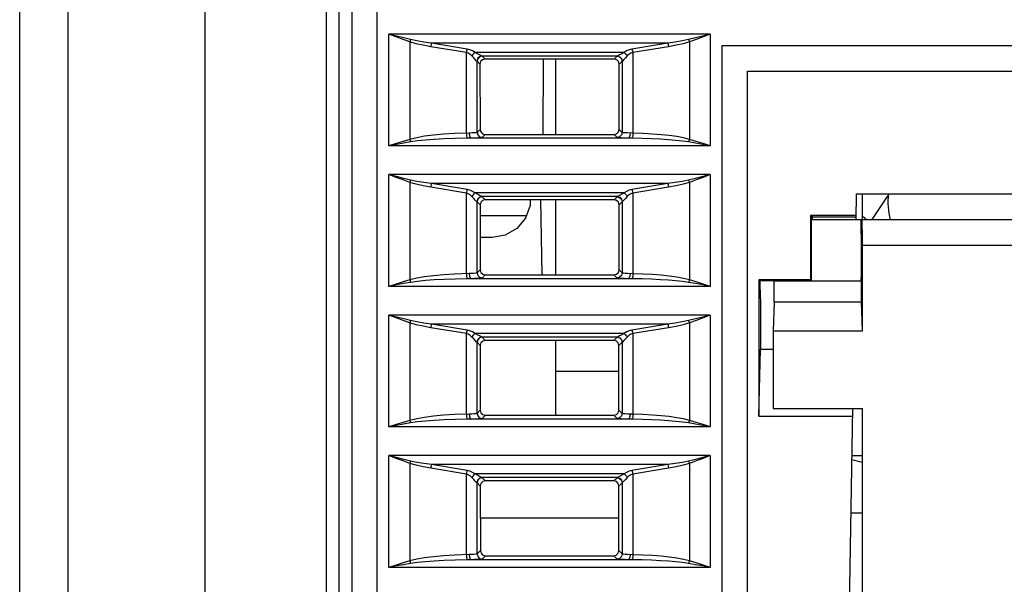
# Model space of a CAD drawing. Header units: millimetres. Extents: x 0 to 600, y 0 to 600.
# Tile 26 of 39: x 246 to 285, y 465 to 487. Entities that reach past the tile are written whole.
import ezdxf

# ---------------------------------------------------------------- set-up
doc = ezdxf.new("R2010")
doc.units = ezdxf.units.MM
doc.header["$LTSCALE"] = 39.111111
doc.layers.get('0').update_dxf_attribs({"linetype": 'CONTINUOUS'})

msp = doc.modelspace()

# ---------------------------------------------------------------- linework, layer by layer
at = {"color": 7, "linetype": 'CONTINUOUS'}
for p, q in [((246.223, 453.324), (246.223, 518.224)), ((248.119, 453.324), (248.119, 518.224)), ((253.485, 453.324), (253.485, 518.224)), ((258.223, 518.224), (258.223, 453.324)), ((258.723, 518.224), (258.723, 452.824)), ((259.223, 517.224), (259.223, 455.224)), ((260.223, 456.224), (260.223, 516.224)), ((260.682, 482.306), (260.682, 486.681)), ((260.978, 486.604), (260.682, 486.681)), ((260.966, 486.573), (260.682, 486.681)), ((273.265, 486.681), (260.682, 486.681)), ((261.238, 486.471), (260.966, 486.573)), ((261.26, 486.531), (260.978, 486.604)), ((272.969, 486.604), (272.687, 486.531)), ((272.981, 486.573), (272.709, 486.471)), ((273.265, 486.681), (272.969, 486.604)), ((273.265, 486.681), (272.981, 486.573)), ((273.265, 486.681), (273.265, 482.306)), ((261.497, 486.377), (261.238, 486.471)), ((261.53, 486.464), (261.26, 486.531)), ((261.508, 486.407), (261.497, 486.377)), ((261.497, 486.377), (261.497, 482.56)), ((261.746, 486.303), (261.497, 486.377)), ((261.519, 486.436), (261.508, 486.407)), ((261.53, 486.464), (261.519, 486.436)), ((261.778, 486.411), (261.53, 486.464)), ((262.018, 486.241), (261.746, 486.303)), ((262.051, 486.366), (261.778, 486.411)), ((262.317, 486.186), (262.018, 486.241)), ((262.349, 486.327), (262.051, 486.366)), ((262.326, 486.238), (262.317, 486.186)), ((263.714, 485.955), (262.317, 486.186)), ((262.337, 486.286), (262.326, 486.238)), ((262.349, 486.327), (262.337, 486.286)), ((271.598, 486.327), (262.349, 486.327)), ((263.747, 486.096), (262.349, 486.327)), ((271.598, 486.327), (270.2, 486.096)), ((271.63, 486.186), (270.233, 485.955)), ((271.895, 486.366), (271.598, 486.327)), ((271.598, 486.327), (271.61, 486.286)), ((271.61, 486.286), (271.621, 486.238)), ((271.621, 486.238), (271.63, 486.186)), ((271.927, 486.24), (271.63, 486.186)), ((272.168, 486.411), (271.895, 486.366)), ((272.201, 486.303), (271.927, 486.24)), ((272.417, 486.464), (272.168, 486.411)), ((272.449, 486.377), (272.201, 486.303)), ((272.687, 486.531), (272.417, 486.464)), ((272.417, 486.464), (272.428, 486.436)), ((272.428, 486.436), (272.439, 486.407)), ((272.439, 486.407), (272.449, 486.377)), ((272.709, 486.471), (272.449, 486.377)), ((272.449, 486.377), (272.449, 482.56)), ((273.723, 486.224), (273.723, 456.224)), ((349.224, 486.224), (273.723, 486.224)), ((263.724, 486.007), (263.714, 485.955)), ((263.714, 482.802), (263.714, 485.955)), ((263.791, 485.928), (263.714, 485.955)), ((263.735, 486.055), (263.724, 486.007)), ((263.747, 486.096), (263.735, 486.055)), ((263.854, 486.07), (263.747, 486.096)), ((263.865, 485.884), (263.791, 485.928)), ((263.958, 486.025), (263.854, 486.07)), ((263.934, 485.823), (263.865, 485.884)), ((263.967, 485.877), (263.934, 485.823)), ((264.001, 485.75), (263.934, 485.823)), ((264.055, 485.964), (263.958, 486.025)), ((264.008, 485.926), (263.967, 485.877)), ((264.055, 485.964), (264.008, 485.926)), ((264.149, 485.912), (264.055, 485.964)), ((269.892, 485.964), (264.055, 485.964)), ((264.233, 485.865), (264.149, 485.912)), ((264.326, 485.818), (264.227, 485.791)), ((264.332, 485.815), (264.232, 485.788)), ((264.293, 485.832), (264.233, 485.865)), ((264.326, 485.818), (264.293, 485.832)), ((264.33, 485.817), (264.326, 485.818)), ((269.621, 485.818), (264.326, 485.818)), ((264.332, 485.815), (264.33, 485.817)), ((264.447, 485.7), (264.332, 485.815)), ((269.615, 485.815), (269.5, 485.7)), ((269.617, 485.817), (269.615, 485.815)), ((269.615, 485.815), (269.715, 485.788)), ((269.621, 485.818), (269.617, 485.817)), ((269.653, 485.832), (269.621, 485.818)), ((269.621, 485.818), (269.72, 485.791)), ((269.713, 485.864), (269.653, 485.832)), ((269.796, 485.911), (269.713, 485.864)), ((269.892, 485.964), (269.796, 485.911)), ((269.989, 486.025), (269.892, 485.964)), ((269.892, 485.964), (269.939, 485.926)), ((269.939, 485.926), (269.98, 485.877)), ((270.013, 485.823), (269.944, 485.748)), ((269.98, 485.877), (270.013, 485.823)), ((270.093, 486.07), (269.989, 486.025)), ((270.082, 485.884), (270.013, 485.823)), ((270.156, 485.928), (270.082, 485.884)), ((270.2, 486.096), (270.093, 486.07)), ((270.233, 485.955), (270.156, 485.928)), ((270.2, 486.096), (270.212, 486.055)), ((270.212, 486.055), (270.223, 486.007)), ((270.223, 486.007), (270.233, 485.955)), ((270.233, 485.955), (270.233, 482.802)), ((264.061, 485.684), (264.001, 485.75)), ((264.104, 485.638), (264.061, 485.684)), ((264.128, 485.618), (264.104, 485.638)), ((264.155, 485.718), (264.128, 485.618)), ((264.13, 485.617), (264.128, 485.618)), ((264.132, 485.615), (264.13, 485.617)), ((264.159, 485.715), (264.132, 485.615)), ((264.132, 482.832), (264.132, 485.615)), ((264.247, 485.5), (264.132, 485.615)), ((264.227, 485.791), (264.155, 485.718)), ((264.232, 485.788), (264.159, 485.715)), ((264.274, 485.601), (264.247, 485.5)), ((264.247, 485.5), (264.249, 482.95)), ((264.347, 485.673), (264.274, 485.601)), ((264.447, 485.7), (264.347, 485.673)), ((269.5, 485.7), (264.447, 485.7)), ((266.725, 482.75), (266.733, 485.7)), ((267.223, 482.75), (267.223, 485.7)), ((269.6, 485.673), (269.5, 485.7)), ((269.673, 485.601), (269.6, 485.673)), ((269.7, 485.5), (269.673, 485.601)), ((269.698, 482.95), (269.7, 485.5)), ((269.815, 485.615), (269.7, 485.5)), ((269.715, 485.788), (269.788, 485.715)), ((269.72, 485.791), (269.792, 485.718)), ((269.788, 485.715), (269.815, 485.615)), ((269.792, 485.718), (269.819, 485.618)), ((269.816, 485.617), (269.815, 485.615)), ((269.815, 485.615), (269.815, 482.832)), ((269.819, 485.618), (269.816, 485.617)), ((269.842, 485.638), (269.819, 485.618)), ((269.885, 485.683), (269.842, 485.638)), ((269.944, 485.748), (269.885, 485.683)), ((274.723, 455.224), (274.723, 485.224)), ((274.723, 485.224), (350.224, 485.224)), ((262.425, 482.722), (262.081, 482.678)), ((262.815, 482.758), (262.425, 482.722)), ((263.249, 482.785), (262.815, 482.758)), ((263.821, 482.805), (263.249, 482.785)), ((263.714, 482.802), (263.72, 482.709)), ((263.922, 482.809), (263.821, 482.805)), ((263.821, 482.805), (263.832, 482.708)), ((264.013, 482.814), (263.922, 482.809)), ((264.079, 482.82), (264.013, 482.814)), ((264.118, 482.826), (264.079, 482.82)), ((264.132, 482.832), (264.118, 482.826)), ((264.249, 482.95), (264.132, 482.832)), ((264.132, 482.832), (264.159, 482.732)), ((264.159, 482.732), (264.232, 482.659)), ((264.249, 482.95), (264.276, 482.85)), ((264.276, 482.85), (264.349, 482.777)), ((264.449, 482.75), (264.332, 482.632)), ((264.349, 482.777), (264.449, 482.75)), ((264.449, 482.75), (269.498, 482.75)), ((269.498, 482.75), (269.598, 482.777)), ((269.615, 482.632), (269.498, 482.75)), ((269.598, 482.777), (269.671, 482.85)), ((269.671, 482.85), (269.698, 482.95)), ((269.815, 482.832), (269.698, 482.95)), ((269.788, 482.732), (269.715, 482.659)), ((269.815, 482.832), (269.788, 482.732)), ((269.829, 482.826), (269.815, 482.832)), ((269.868, 482.82), (269.829, 482.826)), ((269.936, 482.814), (269.868, 482.82)), ((270.026, 482.809), (269.936, 482.814)), ((270.233, 482.802), (270.026, 482.809)), ((270.126, 482.805), (270.115, 482.708)), ((270.233, 482.802), (270.227, 482.709)), ((270.627, 482.789), (270.233, 482.802)), ((270.998, 482.768), (270.627, 482.789)), ((271.344, 482.74), (270.998, 482.768)), ((271.661, 482.706), (271.344, 482.74)), ((260.963, 482.396), (260.682, 482.306)), ((260.974, 482.36), (260.682, 482.306)), ((261.234, 482.481), (260.963, 482.396)), ((261.257, 482.411), (260.974, 482.36)), ((261.497, 482.56), (261.234, 482.481)), ((261.53, 482.458), (261.257, 482.411)), ((261.771, 482.625), (261.497, 482.56)), ((261.497, 482.56), (261.508, 482.525)), ((261.508, 482.525), (261.519, 482.49)), ((261.519, 482.49), (261.53, 482.458)), ((261.804, 482.497), (261.53, 482.458)), ((262.081, 482.678), (261.771, 482.625)), ((262.113, 482.529), (261.804, 482.497)), ((262.458, 482.555), (262.113, 482.529)), ((262.847, 482.577), (262.458, 482.555)), ((263.281, 482.593), (262.847, 482.577)), ((263.747, 482.603), (263.281, 482.593)), ((263.72, 482.709), (263.731, 482.637)), ((263.731, 482.637), (263.747, 482.603)), ((263.896, 482.605), (263.747, 482.603)), ((263.832, 482.708), (263.859, 482.635)), ((263.859, 482.635), (263.896, 482.605)), ((264.038, 482.609), (263.896, 482.605)), ((270.051, 482.605), (263.896, 482.605)), ((264.165, 482.614), (264.038, 482.609)), ((264.258, 482.62), (264.165, 482.614)), ((264.232, 482.659), (264.332, 482.632)), ((264.312, 482.626), (264.258, 482.62)), ((264.332, 482.632), (264.312, 482.626)), ((269.715, 482.659), (269.615, 482.632)), ((269.635, 482.626), (269.615, 482.632)), ((269.69, 482.62), (269.635, 482.626)), ((269.784, 482.614), (269.69, 482.62)), ((269.91, 482.609), (269.784, 482.614)), ((270.051, 482.605), (269.91, 482.609)), ((270.088, 482.635), (270.051, 482.605)), ((270.2, 482.603), (270.051, 482.605)), ((270.115, 482.708), (270.088, 482.635)), ((270.216, 482.637), (270.2, 482.603)), ((270.594, 482.595), (270.2, 482.603)), ((270.227, 482.709), (270.216, 482.637)), ((270.966, 482.583), (270.594, 482.595)), ((271.311, 482.566), (270.966, 482.583)), ((271.628, 482.546), (271.311, 482.566)), ((271.917, 482.521), (271.628, 482.546)), ((271.95, 482.665), (271.661, 482.706)), ((272.18, 482.492), (271.917, 482.521)), ((272.213, 482.617), (271.95, 482.665)), ((272.417, 482.458), (272.18, 482.492)), ((272.449, 482.56), (272.213, 482.617)), ((272.428, 482.49), (272.417, 482.458)), ((272.69, 482.411), (272.417, 482.458)), ((272.439, 482.525), (272.428, 482.49)), ((272.449, 482.56), (272.439, 482.525)), ((272.713, 482.481), (272.449, 482.56)), ((272.973, 482.36), (272.69, 482.411)), ((272.984, 482.396), (272.713, 482.481)), ((273.265, 482.306), (272.973, 482.36)), ((273.265, 482.306), (272.984, 482.396)), ((273.265, 482.306), (260.682, 482.306)), ((260.682, 476.806), (260.682, 481.181)), ((260.978, 481.104), (260.682, 481.181)), ((260.966, 481.073), (260.682, 481.181)), ((273.265, 481.181), (260.682, 481.181)), ((273.265, 481.181), (272.969, 481.104)), ((273.265, 481.181), (272.981, 481.073)), ((273.265, 481.181), (273.265, 476.806)), ((261.238, 480.971), (260.966, 481.073)), ((261.26, 481.031), (260.978, 481.104)), ((261.497, 480.877), (261.238, 480.971)), ((261.53, 480.964), (261.26, 481.031)), ((261.508, 480.907), (261.497, 480.877)), ((261.497, 480.877), (261.497, 477.06)), ((261.746, 480.803), (261.497, 480.877)), ((261.519, 480.936), (261.508, 480.907)), ((261.53, 480.964), (261.519, 480.936)), ((261.778, 480.911), (261.53, 480.964)), ((262.018, 480.741), (261.746, 480.803)), ((262.051, 480.866), (261.778, 480.911)), ((262.349, 480.827), (262.051, 480.866)), ((262.349, 480.827), (262.337, 480.786)), ((263.747, 480.596), (262.349, 480.827)), ((271.598, 480.827), (262.349, 480.827)), ((271.598, 480.827), (270.2, 480.596)), ((271.895, 480.866), (271.598, 480.827)), ((271.598, 480.827), (271.61, 480.786)), ((272.168, 480.911), (271.895, 480.866)), ((272.201, 480.803), (271.927, 480.74)), ((272.417, 480.964), (272.168, 480.911)), ((272.449, 480.877), (272.201, 480.803)), ((272.687, 481.031), (272.417, 480.964)), ((272.417, 480.964), (272.428, 480.936)), ((272.428, 480.936), (272.439, 480.907)), ((272.439, 480.907), (272.449, 480.877)), ((272.709, 480.971), (272.449, 480.877)), ((272.449, 480.877), (272.449, 477.06)), ((272.969, 481.104), (272.687, 481.031)), ((272.981, 481.073), (272.709, 480.971)), ((262.317, 480.686), (262.018, 480.741)), ((262.326, 480.738), (262.317, 480.686)), ((263.714, 480.455), (262.317, 480.686)), ((262.337, 480.786), (262.326, 480.738)), ((263.724, 480.507), (263.714, 480.455)), ((263.714, 477.302), (263.714, 480.455)), ((263.791, 480.428), (263.714, 480.455)), ((263.735, 480.555), (263.724, 480.507)), ((263.747, 480.596), (263.735, 480.555)), ((263.854, 480.57), (263.747, 480.596)), ((263.865, 480.384), (263.791, 480.428)), ((263.958, 480.525), (263.854, 480.57)), ((264.055, 480.464), (263.958, 480.525)), ((264.008, 480.426), (263.967, 480.377)), ((264.055, 480.464), (264.008, 480.426)), ((264.149, 480.412), (264.055, 480.464)), ((269.892, 480.464), (264.055, 480.464)), ((264.233, 480.365), (264.149, 480.412)), ((269.796, 480.411), (269.713, 480.364)), ((269.892, 480.464), (269.796, 480.411)), ((269.989, 480.525), (269.892, 480.464)), ((269.892, 480.464), (269.939, 480.426)), ((269.939, 480.426), (269.98, 480.377)), ((270.093, 480.57), (269.989, 480.525)), ((270.156, 480.428), (270.082, 480.384)), ((270.2, 480.596), (270.093, 480.57)), ((270.233, 480.455), (270.156, 480.428)), ((270.2, 480.596), (270.212, 480.555)), ((270.212, 480.555), (270.223, 480.507)), ((270.223, 480.507), (270.233, 480.455)), ((271.63, 480.686), (270.233, 480.455)), ((270.233, 480.455), (270.233, 477.302)), ((271.61, 480.786), (271.621, 480.738)), ((271.621, 480.738), (271.63, 480.686)), ((271.927, 480.74), (271.63, 480.686)), ((278.977, 479.424), (278.994, 480.424)), ((278.994, 480.424), (287.724, 480.424)), ((279.223, 479.424), (279.223, 480.424)), ((263.934, 480.323), (263.865, 480.384)), ((263.967, 480.377), (263.934, 480.323)), ((264.001, 480.25), (263.934, 480.323)), ((264.061, 480.184), (264.001, 480.25)), ((264.104, 480.138), (264.061, 480.184)), ((264.128, 480.118), (264.104, 480.138)), ((264.155, 480.218), (264.128, 480.118)), ((264.13, 480.117), (264.128, 480.118)), ((264.132, 480.115), (264.13, 480.117)), ((264.159, 480.215), (264.132, 480.115)), ((264.132, 477.332), (264.132, 480.115)), ((264.252, 479.996), (264.132, 480.115)), ((264.227, 480.291), (264.155, 480.218)), ((264.232, 480.288), (264.159, 480.215)), ((264.326, 480.318), (264.227, 480.291)), ((264.332, 480.315), (264.232, 480.288)), ((264.293, 480.332), (264.233, 480.365)), ((264.279, 480.096), (264.252, 479.996)), ((264.352, 480.169), (264.279, 480.096)), ((264.326, 480.318), (264.293, 480.332)), ((264.33, 480.317), (264.326, 480.318)), ((269.621, 480.318), (264.326, 480.318)), ((264.332, 480.315), (264.33, 480.317)), ((264.451, 480.196), (264.332, 480.315)), ((264.451, 480.196), (264.352, 480.169)), ((269.496, 480.196), (264.451, 480.196)), ((266.208, 480.196), (266.208, 479.966)), ((266.68, 477.254), (266.628, 480.196)), ((267.223, 477.254), (267.223, 480.196)), ((269.615, 480.315), (269.496, 480.196)), ((269.595, 480.169), (269.496, 480.196)), ((269.668, 480.096), (269.595, 480.169)), ((269.617, 480.317), (269.615, 480.315)), ((269.615, 480.315), (269.715, 480.288)), ((269.621, 480.318), (269.617, 480.317)), ((269.653, 480.332), (269.621, 480.318)), ((269.621, 480.318), (269.72, 480.291)), ((269.713, 480.364), (269.653, 480.332)), ((269.695, 479.996), (269.668, 480.096)), ((269.815, 480.115), (269.695, 479.996)), ((269.715, 480.288), (269.788, 480.215)), ((269.72, 480.291), (269.792, 480.218)), ((269.788, 480.215), (269.815, 480.115)), ((269.792, 480.218), (269.819, 480.118)), ((269.816, 480.117), (269.815, 480.115)), ((269.815, 480.115), (269.815, 477.332)), ((269.819, 480.118), (269.816, 480.117)), ((269.842, 480.138), (269.819, 480.118)), ((269.885, 480.183), (269.842, 480.138)), ((269.944, 480.248), (269.885, 480.183)), ((270.013, 480.323), (269.944, 480.248)), ((269.98, 480.377), (270.013, 480.323)), ((270.082, 480.384), (270.013, 480.323)), ((279.603, 479.424), (280.232, 480.367)), ((264.252, 479.996), (264.254, 477.454)), ((266.208, 479.966), (266.027, 479.469)), ((269.693, 477.454), (269.695, 479.996)), ((266.063, 479.568), (264.252, 479.568)), ((266.027, 479.469), (265.694, 479.072)), ((277.189, 479.585), (277.189, 477.059)), ((277.189, 479.585), (277.223, 479.551)), ((278.979, 479.585), (277.189, 479.585)), ((277.223, 477.024), (277.223, 479.551)), ((277.268, 479.551), (277.223, 479.551)), ((277.223, 479.424), (286.706, 479.424)), ((277.265, 479.424), (277.268, 479.551)), ((277.267, 479.524), (278.978, 479.524)), ((279.169, 479.375), (279.162, 479.424)), ((279.175, 479.231), (279.169, 479.375)), ((279.211, 479.391), (279.206, 479.424)), ((279.215, 479.29), (279.211, 479.391)), ((279.218, 479.131), (279.215, 479.29)), ((265.694, 479.072), (265.238, 478.808)), ((279.18, 479.005), (279.175, 479.231)), ((279.184, 478.707), (279.18, 479.005)), ((279.221, 478.924), (279.218, 479.131)), ((279.223, 478.679), (279.221, 478.924)), ((264.723, 478.718), (264.253, 478.718)), ((265.238, 478.808), (264.723, 478.718)), ((279.186, 478.366), (279.184, 478.707)), ((279.223, 478.424), (279.223, 478.679)), ((279.187, 477.996), (279.186, 478.366)), ((279.223, 475.068), (279.223, 478.424)), ((279.223, 478.424), (286.724, 478.424)), ((279.186, 477.633), (279.187, 477.996)), ((264.079, 477.32), (264.013, 477.314)), ((264.118, 477.326), (264.079, 477.32)), ((264.132, 477.332), (264.118, 477.326)), ((264.254, 477.454), (264.132, 477.332)), ((264.132, 477.332), (264.159, 477.232)), ((264.254, 477.454), (264.28, 477.354)), ((264.28, 477.354), (264.353, 477.281)), ((269.594, 477.281), (269.667, 477.354)), ((269.667, 477.354), (269.693, 477.454)), ((269.815, 477.332), (269.693, 477.454)), ((269.815, 477.332), (269.788, 477.232)), ((269.829, 477.326), (269.815, 477.332)), ((269.868, 477.32), (269.829, 477.326)), ((269.936, 477.314), (269.868, 477.32)), ((279.183, 477.293), (279.186, 477.633)), ((261.234, 476.981), (260.963, 476.896)), ((261.497, 477.06), (261.234, 476.981)), ((261.53, 476.958), (261.257, 476.911)), ((261.771, 477.125), (261.497, 477.06)), ((261.497, 477.06), (261.508, 477.025)), ((261.508, 477.025), (261.519, 476.99)), ((261.519, 476.99), (261.53, 476.958)), ((261.804, 476.997), (261.53, 476.958)), ((262.081, 477.178), (261.771, 477.125)), ((262.113, 477.029), (261.804, 476.997)), ((262.425, 477.222), (262.081, 477.178)), ((262.458, 477.055), (262.113, 477.029)), ((262.815, 477.258), (262.425, 477.222)), ((262.847, 477.077), (262.458, 477.055)), ((263.249, 477.285), (262.815, 477.258)), ((263.281, 477.093), (262.847, 477.077)), ((263.821, 477.305), (263.249, 477.285)), ((263.747, 477.103), (263.281, 477.093)), ((263.714, 477.302), (263.72, 477.209)), ((263.72, 477.209), (263.731, 477.137)), ((263.731, 477.137), (263.747, 477.103)), ((263.896, 477.105), (263.747, 477.103)), ((263.922, 477.309), (263.821, 477.305)), ((263.821, 477.305), (263.832, 477.208)), ((263.832, 477.208), (263.859, 477.135)), ((263.859, 477.135), (263.896, 477.105)), ((264.038, 477.109), (263.896, 477.105)), ((270.051, 477.105), (263.896, 477.105)), ((264.013, 477.314), (263.922, 477.309)), ((264.165, 477.114), (264.038, 477.109)), ((264.159, 477.232), (264.232, 477.159)), ((264.258, 477.12), (264.165, 477.114)), ((264.232, 477.159), (264.332, 477.132)), ((264.312, 477.126), (264.258, 477.12)), ((264.332, 477.132), (264.312, 477.126)), ((264.454, 477.254), (264.332, 477.132)), ((264.353, 477.281), (264.454, 477.254)), ((264.454, 477.254), (269.493, 477.254)), ((269.493, 477.254), (269.594, 477.281)), ((269.615, 477.132), (269.493, 477.254)), ((269.715, 477.159), (269.615, 477.132)), ((269.635, 477.126), (269.615, 477.132)), ((269.69, 477.12), (269.635, 477.126)), ((269.784, 477.114), (269.69, 477.12)), ((269.788, 477.232), (269.715, 477.159)), ((269.91, 477.109), (269.784, 477.114)), ((270.051, 477.105), (269.91, 477.109)), ((270.026, 477.309), (269.936, 477.314)), ((270.233, 477.302), (270.026, 477.309)), ((270.088, 477.135), (270.051, 477.105)), ((270.2, 477.103), (270.051, 477.105)), ((270.115, 477.208), (270.088, 477.135)), ((270.126, 477.305), (270.115, 477.208)), ((270.216, 477.137), (270.2, 477.103)), ((270.594, 477.095), (270.2, 477.103)), ((270.227, 477.209), (270.216, 477.137)), ((270.233, 477.302), (270.227, 477.209)), ((270.627, 477.289), (270.233, 477.302)), ((270.966, 477.083), (270.594, 477.095)), ((270.998, 477.268), (270.627, 477.289)), ((271.311, 477.066), (270.966, 477.083)), ((271.344, 477.24), (270.998, 477.268)), ((271.628, 477.046), (271.311, 477.066)), ((271.661, 477.206), (271.344, 477.24)), ((271.917, 477.021), (271.628, 477.046)), ((271.95, 477.165), (271.661, 477.206)), ((272.18, 476.992), (271.917, 477.021)), ((272.213, 477.117), (271.95, 477.165)), ((272.417, 476.958), (272.18, 476.992)), ((272.449, 477.06), (272.213, 477.117)), ((272.428, 476.99), (272.417, 476.958)), ((272.69, 476.911), (272.417, 476.958)), ((272.439, 477.025), (272.428, 476.99)), ((272.449, 477.06), (272.439, 477.025)), ((272.713, 476.981), (272.449, 477.06)), ((272.984, 476.896), (272.713, 476.981)), ((275.171, 477.059), (275.171, 471.723)), ((275.206, 477.024), (275.171, 477.059)), ((277.189, 477.059), (275.171, 477.059)), ((277.223, 477.024), (275.206, 477.024)), ((275.236, 476.315), (275.223, 477.024)), ((275.769, 476.911), (275.768, 477.024)), ((279.179, 477.006), (275.768, 477.006)), ((277.189, 477.059), (277.223, 477.024)), ((279.179, 477.006), (279.177, 476.878)), ((279.179, 477.006), (279.183, 477.293)), ((260.963, 476.896), (260.682, 476.806)), ((260.974, 476.86), (260.682, 476.806)), ((273.265, 476.806), (260.682, 476.806)), ((261.257, 476.911), (260.974, 476.86)), ((272.973, 476.86), (272.69, 476.911)), ((273.265, 476.806), (272.973, 476.86)), ((273.265, 476.806), (272.984, 476.896)), ((275.77, 476.801), (275.769, 476.911)), ((275.771, 476.682), (275.77, 476.801)), ((275.77, 476.561), (275.771, 476.682)), ((275.77, 476.445), (275.77, 476.561)), ((279.177, 476.878), (279.177, 476.725)), ((279.177, 476.725), (279.177, 476.563)), ((279.177, 476.563), (279.177, 476.41)), ((275.236, 476.315), (275.236, 474.344)), ((275.765, 476.19), (275.723, 475.068)), ((275.765, 476.19), (275.767, 476.254)), ((279.181, 476.19), (275.765, 476.19)), ((275.767, 476.254), (275.769, 476.34)), ((275.769, 476.34), (275.77, 476.445)), ((279.177, 476.41), (279.179, 476.281)), ((279.179, 476.281), (279.181, 476.19)), ((279.223, 475.068), (279.181, 476.19)), ((260.682, 471.306), (260.682, 475.681)), ((260.966, 475.573), (260.682, 475.681)), ((273.265, 475.681), (260.682, 475.681)), ((260.978, 475.604), (260.682, 475.681)), ((261.238, 475.471), (260.966, 475.573)), ((261.26, 475.531), (260.978, 475.604)), ((261.497, 475.377), (261.238, 475.471)), ((261.53, 475.464), (261.26, 475.531)), ((261.508, 475.407), (261.497, 475.377)), ((261.519, 475.436), (261.508, 475.407)), ((261.53, 475.464), (261.519, 475.436)), ((261.778, 475.411), (261.53, 475.464)), ((262.051, 475.366), (261.778, 475.411)), ((272.168, 475.411), (271.895, 475.366)), ((272.417, 475.464), (272.168, 475.411)), ((272.687, 475.531), (272.417, 475.464)), ((272.417, 475.463), (272.428, 475.436)), ((272.428, 475.436), (272.439, 475.407)), ((272.439, 475.407), (272.449, 475.377)), ((272.709, 475.471), (272.449, 475.377)), ((272.969, 475.604), (272.687, 475.531)), ((272.981, 475.573), (272.709, 475.471)), ((273.265, 475.681), (272.969, 475.604)), ((273.265, 475.681), (272.981, 475.573)), ((273.265, 475.681), (273.265, 471.306)), ((261.497, 475.377), (261.497, 471.56)), ((261.746, 475.303), (261.497, 475.377)), ((262.018, 475.241), (261.746, 475.303)), ((262.317, 475.186), (262.018, 475.241)), ((262.349, 475.327), (262.051, 475.366)), ((262.326, 475.238), (262.317, 475.186)), ((263.714, 474.955), (262.317, 475.186)), ((262.337, 475.286), (262.326, 475.238)), ((262.349, 475.327), (262.337, 475.286)), ((271.598, 475.327), (262.349, 475.327)), ((263.747, 475.096), (262.349, 475.327)), ((263.724, 475.007), (263.714, 474.955)), ((263.735, 475.055), (263.724, 475.007)), ((263.747, 475.096), (263.735, 475.055)), ((263.854, 475.07), (263.747, 475.096)), ((263.958, 475.025), (263.854, 475.07)), ((264.055, 474.964), (263.958, 475.025)), ((269.989, 475.025), (269.892, 474.964)), ((270.093, 475.07), (269.989, 475.025)), ((270.2, 475.096), (270.093, 475.07)), ((271.598, 475.327), (270.2, 475.096)), ((270.2, 475.096), (270.212, 475.055)), ((270.212, 475.055), (270.223, 475.007)), ((270.223, 475.007), (270.233, 474.955)), ((271.63, 475.186), (270.233, 474.955)), ((271.895, 475.366), (271.598, 475.327)), ((271.598, 475.327), (271.61, 475.286)), ((271.61, 475.286), (271.621, 475.238)), ((271.621, 475.238), (271.63, 475.186)), ((271.927, 475.24), (271.63, 475.186)), ((272.201, 475.303), (271.927, 475.24)), ((272.449, 475.377), (272.201, 475.303)), ((272.449, 475.377), (272.449, 471.56)), ((275.723, 475.068), (275.723, 472.024)), ((275.723, 475.068), (279.223, 475.068)), ((263.714, 471.802), (263.714, 474.955)), ((263.791, 474.928), (263.714, 474.955)), ((263.865, 474.884), (263.791, 474.928)), ((263.934, 474.823), (263.865, 474.884)), ((263.967, 474.877), (263.934, 474.823)), ((264.001, 474.75), (263.934, 474.823)), ((264.008, 474.926), (263.967, 474.877)), ((264.061, 474.684), (264.001, 474.75)), ((264.055, 474.964), (264.008, 474.926)), ((264.149, 474.912), (264.055, 474.964)), ((269.892, 474.964), (264.055, 474.964)), ((264.104, 474.638), (264.061, 474.684)), ((264.128, 474.618), (264.104, 474.638)), ((264.155, 474.718), (264.128, 474.618)), ((264.13, 474.617), (264.128, 474.618)), ((264.159, 474.715), (264.132, 474.615)), ((264.233, 474.865), (264.149, 474.912)), ((264.227, 474.791), (264.155, 474.718)), ((264.232, 474.788), (264.159, 474.715)), ((264.326, 474.818), (264.227, 474.791)), ((264.332, 474.815), (264.232, 474.788)), ((264.293, 474.832), (264.233, 474.865)), ((264.356, 474.665), (264.283, 474.592)), ((264.326, 474.818), (264.293, 474.832)), ((264.33, 474.817), (264.326, 474.818)), ((269.621, 474.818), (264.326, 474.818)), ((264.332, 474.815), (264.33, 474.817)), ((264.455, 474.692), (264.332, 474.815)), ((264.455, 474.692), (264.356, 474.665)), ((269.491, 474.692), (264.455, 474.692)), ((267.223, 471.758), (267.223, 474.692)), ((269.615, 474.815), (269.491, 474.692)), ((269.591, 474.665), (269.491, 474.692)), ((269.664, 474.592), (269.591, 474.665)), ((269.617, 474.817), (269.615, 474.815)), ((269.615, 474.815), (269.715, 474.788)), ((269.621, 474.818), (269.617, 474.817)), ((269.653, 474.832), (269.621, 474.818)), ((269.621, 474.818), (269.72, 474.791)), ((269.713, 474.864), (269.653, 474.832)), ((269.796, 474.911), (269.713, 474.864)), ((269.715, 474.788), (269.788, 474.715)), ((269.72, 474.791), (269.792, 474.718)), ((269.788, 474.715), (269.815, 474.615)), ((269.792, 474.718), (269.819, 474.618)), ((269.892, 474.964), (269.796, 474.911)), ((269.819, 474.618), (269.816, 474.617)), ((269.842, 474.638), (269.819, 474.618)), ((269.885, 474.683), (269.842, 474.638)), ((269.944, 474.748), (269.885, 474.683)), ((269.892, 474.964), (269.939, 474.926)), ((269.939, 474.926), (269.98, 474.877)), ((270.013, 474.823), (269.944, 474.748)), ((269.98, 474.877), (270.013, 474.823)), ((270.082, 474.884), (270.013, 474.823)), ((270.156, 474.928), (270.082, 474.884)), ((270.233, 474.955), (270.156, 474.928)), ((270.233, 474.955), (270.233, 471.802)), ((264.132, 474.615), (264.13, 474.617)), ((264.132, 471.832), (264.132, 474.615)), ((264.256, 474.492), (264.132, 474.615)), ((264.283, 474.592), (264.256, 474.492)), ((264.256, 474.492), (264.258, 471.958)), ((269.691, 474.492), (269.664, 474.592)), ((269.689, 471.958), (269.691, 474.492)), ((269.815, 474.615), (269.691, 474.492)), ((269.816, 474.617), (269.815, 474.615)), ((269.815, 474.615), (269.815, 471.832)), ((275.171, 471.723), (275.236, 474.344)), ((275.236, 474.344), (275.723, 474.344)), ((269.69, 473.474), (267.223, 473.474)), ((264.258, 471.958), (264.132, 471.832)), ((264.258, 471.958), (264.284, 471.858)), ((269.662, 471.858), (269.689, 471.958)), ((269.815, 471.832), (269.689, 471.958)), ((275.723, 472.024), (279.223, 472.024)), ((278.512, 452.824), (278.847, 472.024)), ((279.223, 454.824), (279.223, 472.024)), ((261.497, 471.56), (261.234, 471.481)), ((261.771, 471.625), (261.497, 471.56)), ((261.497, 471.56), (261.508, 471.525)), ((262.081, 471.678), (261.771, 471.625)), ((262.425, 471.722), (262.081, 471.678)), ((262.458, 471.555), (262.113, 471.529)), ((262.815, 471.758), (262.425, 471.722)), ((262.847, 471.577), (262.458, 471.555)), ((263.249, 471.785), (262.815, 471.758)), ((263.281, 471.593), (262.847, 471.577)), ((263.821, 471.805), (263.249, 471.785)), ((263.747, 471.603), (263.281, 471.593)), ((263.714, 471.802), (263.72, 471.709)), ((263.72, 471.709), (263.731, 471.637)), ((263.731, 471.637), (263.747, 471.603)), ((263.896, 471.605), (263.747, 471.603)), ((263.922, 471.809), (263.821, 471.805)), ((263.821, 471.805), (263.832, 471.708)), ((263.832, 471.708), (263.859, 471.635)), ((263.859, 471.635), (263.896, 471.605)), ((264.038, 471.609), (263.896, 471.605)), ((270.051, 471.605), (263.896, 471.605)), ((264.013, 471.814), (263.922, 471.809)), ((264.079, 471.82), (264.013, 471.814)), ((264.165, 471.614), (264.038, 471.609)), ((264.118, 471.826), (264.079, 471.82)), ((264.132, 471.832), (264.118, 471.826)), ((264.132, 471.832), (264.159, 471.732)), ((264.159, 471.732), (264.232, 471.659)), ((264.258, 471.62), (264.165, 471.614)), ((264.232, 471.659), (264.332, 471.632)), ((264.312, 471.626), (264.258, 471.62)), ((264.284, 471.858), (264.357, 471.785)), ((264.332, 471.632), (264.312, 471.626)), ((264.458, 471.758), (264.332, 471.632)), ((264.357, 471.785), (264.458, 471.758)), ((264.458, 471.758), (269.489, 471.758)), ((269.489, 471.758), (269.59, 471.785)), ((269.615, 471.632), (269.489, 471.758)), ((269.59, 471.785), (269.662, 471.858)), ((269.715, 471.659), (269.615, 471.632)), ((269.635, 471.626), (269.615, 471.632)), ((269.69, 471.62), (269.635, 471.626)), ((269.784, 471.614), (269.69, 471.62)), ((269.788, 471.732), (269.715, 471.659)), ((269.91, 471.609), (269.784, 471.614)), ((269.815, 471.832), (269.788, 471.732)), ((269.829, 471.826), (269.815, 471.832)), ((269.868, 471.82), (269.829, 471.826)), ((269.936, 471.814), (269.868, 471.82)), ((270.051, 471.605), (269.91, 471.609)), ((270.026, 471.809), (269.936, 471.814)), ((270.233, 471.802), (270.026, 471.809)), ((270.088, 471.635), (270.051, 471.605)), ((270.2, 471.603), (270.051, 471.605)), ((270.115, 471.708), (270.088, 471.635)), ((270.126, 471.805), (270.115, 471.708)), ((270.216, 471.637), (270.2, 471.603)), ((270.594, 471.595), (270.2, 471.603)), ((270.227, 471.709), (270.216, 471.637)), ((270.233, 471.802), (270.227, 471.709)), ((270.627, 471.789), (270.233, 471.802)), ((270.966, 471.583), (270.594, 471.595)), ((270.998, 471.768), (270.627, 471.789)), ((271.311, 471.566), (270.966, 471.583)), ((271.344, 471.74), (270.998, 471.768)), ((271.628, 471.546), (271.311, 471.566)), ((271.661, 471.706), (271.344, 471.74)), ((271.917, 471.521), (271.628, 471.546)), ((271.95, 471.665), (271.661, 471.706)), ((272.213, 471.617), (271.95, 471.665)), ((272.449, 471.56), (272.213, 471.617)), ((272.449, 471.56), (272.439, 471.525)), ((272.713, 471.481), (272.449, 471.56)), ((275.171, 471.723), (278.842, 471.723)), ((260.963, 471.396), (260.682, 471.306)), ((260.974, 471.36), (260.682, 471.306)), ((273.265, 471.306), (260.682, 471.306)), ((261.234, 471.481), (260.963, 471.396)), ((261.257, 471.411), (260.974, 471.36)), ((261.53, 471.458), (261.257, 471.411)), ((261.508, 471.525), (261.519, 471.49)), ((261.519, 471.49), (261.53, 471.458)), ((261.804, 471.497), (261.53, 471.458)), ((262.113, 471.529), (261.804, 471.497)), ((272.18, 471.492), (271.917, 471.521)), ((272.417, 471.458), (272.18, 471.492)), ((272.428, 471.49), (272.417, 471.458)), ((272.69, 471.411), (272.417, 471.458)), ((272.439, 471.525), (272.428, 471.49)), ((272.973, 471.36), (272.69, 471.411)), ((272.984, 471.396), (272.713, 471.481)), ((273.265, 471.306), (272.973, 471.36)), ((273.265, 471.306), (272.984, 471.396)), ((260.682, 465.806), (260.682, 470.181)), ((260.966, 470.073), (260.682, 470.181)), ((273.265, 470.181), (260.682, 470.181)), ((260.978, 470.104), (260.682, 470.181)), ((261.238, 469.971), (260.966, 470.073)), ((261.26, 470.031), (260.978, 470.104)), ((261.53, 469.964), (261.26, 470.031)), ((272.687, 470.031), (272.417, 469.964)), ((272.969, 470.104), (272.687, 470.031)), ((272.981, 470.073), (272.709, 469.971)), ((273.265, 470.181), (272.969, 470.104)), ((273.265, 470.181), (272.981, 470.073)), ((273.265, 470.181), (273.265, 465.806)), ((279.223, 470.174), (278.815, 470.174)), ((261.497, 469.877), (261.238, 469.971)), ((261.508, 469.907), (261.497, 469.877)), ((261.497, 469.877), (261.497, 466.06)), ((261.746, 469.803), (261.497, 469.877)), ((261.519, 469.936), (261.508, 469.907)), ((261.53, 469.964), (261.519, 469.936)), ((261.778, 469.911), (261.53, 469.964)), ((262.018, 469.741), (261.746, 469.803)), ((262.051, 469.866), (261.778, 469.911)), ((262.317, 469.686), (262.018, 469.741)), ((262.349, 469.827), (262.051, 469.866)), ((262.326, 469.738), (262.317, 469.686)), ((263.714, 469.455), (262.317, 469.686)), ((262.337, 469.786), (262.326, 469.738)), ((262.349, 469.827), (262.337, 469.786)), ((271.598, 469.827), (262.349, 469.827)), ((263.747, 469.596), (262.349, 469.827)), ((271.598, 469.827), (270.2, 469.596)), ((271.63, 469.686), (270.233, 469.455)), ((271.895, 469.866), (271.598, 469.827)), ((271.598, 469.827), (271.61, 469.786)), ((271.61, 469.786), (271.621, 469.738)), ((271.621, 469.738), (271.63, 469.686)), ((271.927, 469.74), (271.63, 469.686)), ((272.168, 469.911), (271.895, 469.866)), ((272.201, 469.803), (271.927, 469.74)), ((272.417, 469.964), (272.168, 469.911)), ((272.449, 469.877), (272.201, 469.803)), ((272.417, 469.963), (272.428, 469.936)), ((272.428, 469.936), (272.439, 469.907)), ((272.439, 469.907), (272.449, 469.877)), ((272.709, 469.971), (272.449, 469.877)), ((272.449, 469.877), (272.449, 466.06)), ((263.724, 469.507), (263.714, 469.455)), ((263.714, 466.302), (263.714, 469.455)), ((263.791, 469.428), (263.714, 469.455)), ((263.735, 469.555), (263.724, 469.507)), ((263.747, 469.596), (263.735, 469.555)), ((263.854, 469.57), (263.747, 469.596)), ((263.865, 469.384), (263.791, 469.428)), ((263.958, 469.525), (263.854, 469.57)), ((263.934, 469.323), (263.865, 469.384)), ((263.967, 469.377), (263.934, 469.323)), ((264.001, 469.25), (263.934, 469.323)), ((264.055, 469.464), (263.958, 469.525)), ((264.008, 469.426), (263.967, 469.377)), ((264.061, 469.184), (264.001, 469.25)), ((264.055, 469.464), (264.008, 469.426)), ((264.149, 469.412), (264.055, 469.464)), ((269.892, 469.464), (264.055, 469.464)), ((264.233, 469.365), (264.149, 469.412)), ((264.227, 469.291), (264.155, 469.218)), ((264.232, 469.288), (264.159, 469.215)), ((264.326, 469.318), (264.227, 469.291)), ((264.332, 469.315), (264.232, 469.288)), ((264.293, 469.332), (264.233, 469.365)), ((264.326, 469.318), (264.293, 469.332)), ((264.33, 469.317), (264.326, 469.318)), ((269.621, 469.318), (264.326, 469.318)), ((264.332, 469.315), (264.33, 469.317)), ((264.46, 469.187), (264.332, 469.315)), ((269.615, 469.315), (269.487, 469.187)), ((269.617, 469.317), (269.615, 469.315)), ((269.615, 469.315), (269.715, 469.288)), ((269.621, 469.318), (269.617, 469.317)), ((269.653, 469.332), (269.621, 469.318)), ((269.621, 469.318), (269.72, 469.291)), ((269.713, 469.364), (269.653, 469.332)), ((269.796, 469.411), (269.713, 469.364)), ((269.715, 469.288), (269.788, 469.215)), ((269.72, 469.291), (269.792, 469.218)), ((269.892, 469.464), (269.796, 469.411)), ((269.944, 469.248), (269.885, 469.183)), ((269.989, 469.525), (269.892, 469.464)), ((269.892, 469.464), (269.939, 469.426)), ((269.939, 469.426), (269.98, 469.377)), ((270.013, 469.323), (269.944, 469.248)), ((269.98, 469.377), (270.013, 469.323)), ((270.093, 469.57), (269.989, 469.525)), ((270.082, 469.384), (270.013, 469.323)), ((270.156, 469.428), (270.082, 469.384)), ((270.2, 469.596), (270.093, 469.57)), ((270.233, 469.455), (270.156, 469.428)), ((270.2, 469.596), (270.212, 469.555)), ((270.212, 469.555), (270.223, 469.507)), ((270.223, 469.507), (270.233, 469.455)), ((270.233, 469.455), (270.233, 466.302)), ((264.104, 469.138), (264.061, 469.184)), ((264.128, 469.118), (264.104, 469.138)), ((264.155, 469.218), (264.128, 469.118)), ((264.13, 469.117), (264.128, 469.118)), ((264.132, 469.115), (264.13, 469.117)), ((264.159, 469.215), (264.132, 469.115)), ((264.132, 466.332), (264.132, 469.115)), ((264.26, 468.987), (264.132, 469.115)), ((264.287, 469.088), (264.26, 468.987)), ((264.26, 468.987), (264.262, 466.462)), ((264.36, 469.161), (264.287, 469.088)), ((264.46, 469.187), (264.36, 469.161)), ((269.487, 469.187), (264.46, 469.187)), ((269.587, 469.161), (269.487, 469.187)), ((269.66, 469.088), (269.587, 469.161)), ((269.687, 468.987), (269.66, 469.088)), ((269.685, 466.462), (269.687, 468.987)), ((269.815, 469.115), (269.687, 468.987)), ((269.788, 469.215), (269.815, 469.115)), ((269.792, 469.218), (269.819, 469.118)), ((269.816, 469.117), (269.815, 469.115)), ((269.815, 469.115), (269.815, 466.332)), ((269.819, 469.118), (269.816, 469.117)), ((269.842, 469.138), (269.819, 469.118)), ((269.885, 469.183), (269.842, 469.138)), ((269.686, 467.726), (264.261, 467.726)), ((279.223, 467.924), (278.776, 467.924)), ((262.081, 466.178), (261.771, 466.125)), ((262.425, 466.222), (262.081, 466.178)), ((262.815, 466.258), (262.425, 466.222)), ((263.249, 466.285), (262.815, 466.258)), ((263.821, 466.305), (263.249, 466.285)), ((263.714, 466.302), (263.72, 466.209)), ((263.72, 466.209), (263.731, 466.137)), ((263.731, 466.137), (263.747, 466.103)), ((263.922, 466.309), (263.821, 466.305)), ((263.821, 466.305), (263.832, 466.208)), ((263.832, 466.208), (263.859, 466.135)), ((264.013, 466.314), (263.922, 466.309)), ((264.079, 466.32), (264.013, 466.314)), ((264.118, 466.326), (264.079, 466.32)), ((264.132, 466.332), (264.118, 466.326)), ((264.262, 466.462), (264.132, 466.332)), ((264.132, 466.332), (264.159, 466.232)), ((264.159, 466.232), (264.232, 466.159)), ((264.232, 466.159), (264.332, 466.132)), ((264.262, 466.462), (264.289, 466.362)), ((264.289, 466.362), (264.361, 466.289)), ((264.462, 466.262), (264.332, 466.132)), ((264.361, 466.289), (264.462, 466.262)), ((264.462, 466.262), (269.485, 466.262)), ((269.485, 466.262), (269.586, 466.289)), ((269.615, 466.132), (269.485, 466.262)), ((269.586, 466.289), (269.658, 466.362)), ((269.715, 466.159), (269.615, 466.132)), ((269.658, 466.362), (269.685, 466.462)), ((269.815, 466.332), (269.685, 466.462)), ((269.788, 466.232), (269.715, 466.159)), ((269.815, 466.332), (269.788, 466.232)), ((269.829, 466.326), (269.815, 466.332)), ((269.868, 466.32), (269.829, 466.326)), ((269.936, 466.314), (269.868, 466.32)), ((270.026, 466.309), (269.936, 466.314)), ((270.233, 466.302), (270.026, 466.309)), ((270.115, 466.208), (270.088, 466.135)), ((270.126, 466.305), (270.115, 466.208)), ((270.216, 466.137), (270.2, 466.103)), ((270.227, 466.209), (270.216, 466.137)), ((270.233, 466.302), (270.227, 466.209)), ((270.627, 466.289), (270.233, 466.302)), ((270.998, 466.268), (270.627, 466.289)), ((271.344, 466.24), (270.998, 466.268)), ((271.661, 466.206), (271.344, 466.24)), ((271.95, 466.165), (271.661, 466.206)), ((272.213, 466.117), (271.95, 466.165)), ((260.963, 465.896), (260.682, 465.806)), ((260.974, 465.86), (260.682, 465.806)), ((273.265, 465.806), (260.682, 465.806)), ((261.234, 465.981), (260.963, 465.896)), ((261.257, 465.911), (260.974, 465.86)), ((261.497, 466.06), (261.234, 465.981)), ((261.53, 465.958), (261.257, 465.911)), ((261.771, 466.125), (261.497, 466.06)), ((261.497, 466.06), (261.508, 466.025)), ((261.508, 466.025), (261.519, 465.99)), ((261.519, 465.99), (261.53, 465.958)), ((261.804, 465.997), (261.53, 465.958)), ((262.113, 466.029), (261.804, 465.997)), ((262.458, 466.055), (262.113, 466.029)), ((262.847, 466.077), (262.458, 466.055)), ((263.281, 466.093), (262.847, 466.077)), ((263.747, 466.103), (263.281, 466.093)), ((263.896, 466.105), (263.747, 466.103)), ((263.859, 466.135), (263.896, 466.105)), ((264.038, 466.109), (263.896, 466.105)), ((270.051, 466.105), (263.896, 466.105)), ((264.165, 466.114), (264.038, 466.109)), ((264.258, 466.12), (264.165, 466.114)), ((264.312, 466.126), (264.258, 466.12)), ((264.332, 466.132), (264.312, 466.126)), ((269.635, 466.126), (269.615, 466.132)), ((269.69, 466.12), (269.635, 466.126)), ((269.784, 466.114), (269.69, 466.12)), ((269.91, 466.109), (269.784, 466.114)), ((270.051, 466.105), (269.91, 466.109)), ((270.088, 466.135), (270.051, 466.105)), ((270.2, 466.103), (270.051, 466.105)), ((270.594, 466.095), (270.2, 466.103)), ((270.966, 466.083), (270.594, 466.095)), ((271.311, 466.066), (270.966, 466.083)), ((271.628, 466.046), (271.311, 466.066)), ((271.917, 466.021), (271.628, 466.046)), ((272.18, 465.992), (271.917, 466.021)), ((272.417, 465.958), (272.18, 465.992)), ((272.449, 466.06), (272.213, 466.117)), ((272.428, 465.99), (272.417, 465.958)), ((272.69, 465.911), (272.417, 465.958)), ((272.439, 466.025), (272.428, 465.99)), ((272.449, 466.06), (272.439, 466.025)), ((272.713, 465.981), (272.449, 466.06)), ((272.973, 465.86), (272.69, 465.911)), ((272.984, 465.896), (272.713, 465.981)), ((273.265, 465.806), (272.973, 465.86)), ((273.265, 465.806), (272.984, 465.896))]:
    msp.add_line(p, q, dxfattribs=at)
for centre, radius, start, end in [((282.719, 480.11), 2.5, 172.6957, 196.0065), ((269.411, 464.144), 18.25, 56.9157, 57.4743), ((282.724, 485.024), 15.5, 255.3558, 256.913)]:
    msp.add_arc(centre, radius, start, end, dxfattribs=at)

doc.saveas('drawing.dxf')
